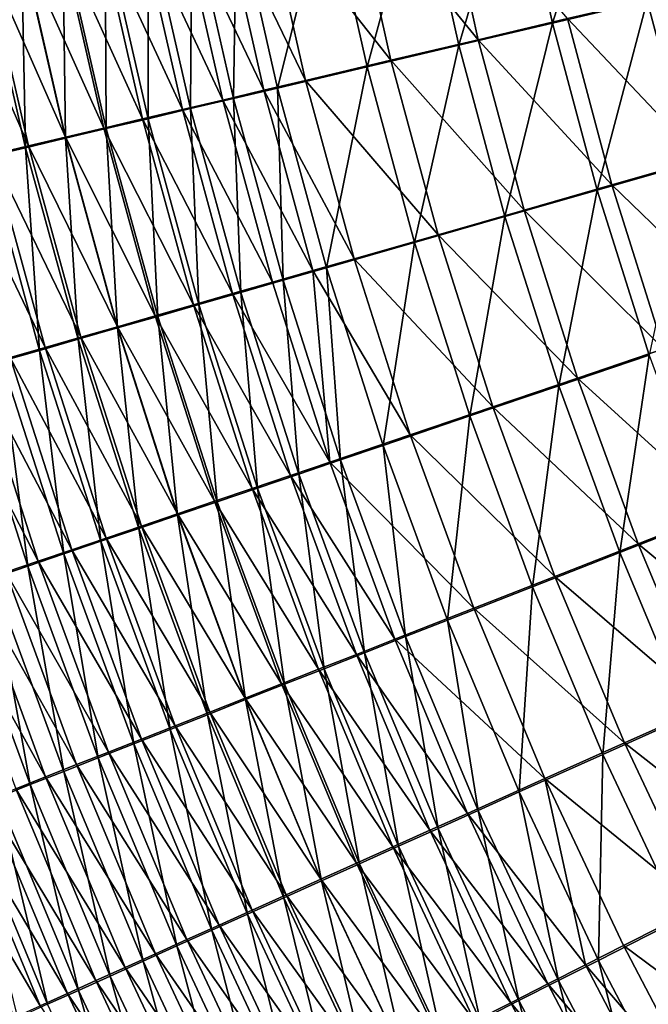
# Model space of a CAD drawing. Header units: metres. Extents: x -900 to 900, y -400 to 400.
# Tile 40 of 249: x -592 to -566, y -164 to -124. Entities that reach past the tile are written whole.
import ezdxf

# ---------------------------------------------------------------- set-up
doc = ezdxf.new("R2010")
doc.units = ezdxf.units.M

msp = doc.modelspace()

# ---------------------------------------------------------------- linework, layer by layer
at = {"layer": 'top'}
for points in [[(-570.316833, -123.697121, -491.510376), (-571.852844, -116.727226, -491.492432), (-567.88031, -115.984955, -492.247467)], [(-570.316833, -123.697121, -491.510376), (-567.88031, -115.984955, -492.247467), (-566.400696, -122.771767, -492.259033)], [(-574.17749, -124.609695, -490.500916), (-575.768616, -117.459023, -490.474335), (-571.852844, -116.727226, -491.492432)], [(-574.17749, -124.609695, -490.500916), (-571.852844, -116.727226, -491.492432), (-570.316833, -123.697121, -491.510376)], [(-577.963623, -125.505028, -489.234131), (-579.608154, -118.176758, -489.196686), (-575.768616, -117.459023, -490.474335)], [(-574.950684, -117.274353, -487.593719), (-578.606689, -117.957001, -486.377167), (-573.373901, -124.381401, -487.619293)], [(-577.963623, -125.505028, -489.234131), (-575.768616, -117.459023, -490.474335), (-574.17749, -124.609695, -490.500916)], [(-574.950684, -117.274353, -487.593719), (-573.373901, -124.381401, -487.619293), (-569.697693, -123.513443, -488.580475)], [(-581.659546, -126.37944, -487.716431), (-583.355469, -118.877457, -487.666016), (-579.608154, -118.176758, -489.196686)], [(-578.606689, -117.957001, -486.377167), (-582.174866, -118.623451, -484.919708), (-576.979126, -125.232964, -486.413086)], [(-581.659546, -126.37944, -487.716431), (-579.608154, -118.176758, -489.196686), (-577.963623, -125.505028, -489.234131)], [(-578.606689, -117.957001, -486.377167), (-576.979126, -125.232964, -486.413086), (-573.373901, -124.381401, -487.619293)], [(-582.174866, -118.623451, -484.919708), (-583.921448, -118.949768, -484.102783), (-580.498474, -126.064629, -484.967926)], [(-582.174866, -118.623451, -484.919708), (-580.498474, -126.064629, -484.967926), (-576.979126, -125.232964, -486.413086)], [(-583.921448, -118.949768, -484.102783), (-585.640686, -119.271034, -483.228271), (-582.221497, -126.471954, -484.157928)], [(-583.469055, -126.807709, -486.865723), (-585.189697, -119.220543, -486.808105), (-583.355469, -118.877457, -487.666016)], [(-583.921448, -118.949768, -484.102783), (-582.221497, -126.471954, -484.157928), (-580.498474, -126.064629, -484.967926)], [(-583.469055, -126.807709, -486.865723), (-583.355469, -118.877457, -487.666016), (-581.659546, -126.37944, -487.716431)], [(-585.640686, -119.271034, -483.228271), (-587.330627, -119.586914, -482.297028), (-583.917725, -126.873062, -483.290741)], [(-585.250366, -127.229431, -485.954987), (-586.995239, -119.558319, -485.889679), (-585.189697, -119.220543, -486.808105)], [(-585.640686, -119.271034, -483.228271), (-583.917725, -126.873062, -483.290741), (-582.221497, -126.471954, -484.157928)], [(-585.250366, -127.229431, -485.954987), (-585.189697, -119.220543, -486.808105), (-583.469055, -126.807709, -486.865723)], [(-588.989624, -119.897064, -481.309906), (-590.615784, -120.201172, -480.267853), (-587.222717, -127.654953, -481.388306)], [(-588.721252, -128.051498, -483.957062), (-590.512329, -120.216515, -483.874969), (-588.770081, -119.890427, -484.911652)], [(-587.330627, -119.586914, -482.297028), (-588.989624, -119.897064, -481.309906), (-585.585388, -127.267532, -482.367249)], [(-588.989624, -119.897064, -481.309906), (-587.222717, -127.654953, -481.388306), (-585.585388, -127.267532, -482.367249)], [(-587.001709, -127.644173, -484.985138), (-588.770081, -119.890427, -484.911652), (-586.995239, -119.558319, -485.889679)], [(-588.721252, -128.051498, -483.957062), (-588.770081, -119.890427, -484.911652), (-587.001709, -127.644173, -484.985138)], [(-587.330627, -119.586914, -482.297028), (-585.585388, -127.267532, -482.367249), (-583.917725, -126.873062, -483.290741)], [(-587.001709, -127.644173, -484.985138), (-586.995239, -119.558319, -485.889679), (-585.250366, -127.229431, -485.954987)], [(-590.407043, -128.450989, -482.871704), (-592.220154, -120.53624, -482.780579), (-590.512329, -120.216515, -483.874969)], [(-590.615784, -120.201172, -480.267853), (-592.20752, -120.498924, -479.172028), (-588.827942, -128.034912, -480.354858)], [(-590.615784, -120.201172, -480.267853), (-588.827942, -128.034912, -480.354858), (-587.222717, -127.654953, -481.388306)], [(-590.407043, -128.450989, -482.871704), (-590.512329, -120.216515, -483.874969), (-588.721252, -128.051498, -483.957062)], [(-592.057495, -128.842239, -481.730286), (-593.891785, -120.849297, -481.629761), (-592.220154, -120.53624, -482.780579)], [(-592.20752, -120.498924, -479.172028), (-593.763245, -120.790031, -478.023712), (-590.399597, -128.407028, -479.268036)], [(-592.057495, -128.842239, -481.730286), (-592.220154, -120.53624, -482.780579), (-590.407043, -128.450989, -482.871704)], [(-592.20752, -120.498924, -479.172028), (-590.399597, -128.407028, -479.268036), (-588.827942, -128.034912, -480.354858)], [(-593.763245, -120.790031, -478.023712), (-595.281311, -121.074203, -476.824066), (-591.935974, -128.77095, -478.129028)], [(-595.281311, -121.074203, -476.824066), (-593.435547, -129.126297, -476.939087), (-591.935974, -128.77095, -478.129028)], [(-593.671021, -129.224854, -480.534088), (-593.891785, -120.849297, -481.629761), (-592.057495, -128.842239, -481.730286)], [(-593.763245, -120.790031, -478.023712), (-591.935974, -128.77095, -478.129028), (-590.399597, -128.407028, -479.268036)], [(-564.615967, -129.488907, -492.274109), (-566.400696, -122.771767, -492.259033), (-562.448914, -121.838264, -492.744293)], [(-568.471619, -130.595322, -491.530334), (-570.316833, -123.697121, -491.510376), (-566.400696, -122.771767, -492.259033)], [(-565.968628, -122.633331, -489.293335), (-569.697693, -123.513443, -488.580475), (-564.193909, -129.325012, -489.308136)], [(-568.471619, -130.595322, -491.530334), (-566.400696, -122.771767, -492.259033), (-564.615967, -129.488907, -492.274109)], [(-569.697693, -123.513443, -488.580475), (-573.373901, -124.381401, -487.619293), (-567.865417, -130.377335, -488.599976)], [(-569.697693, -123.513443, -488.580475), (-567.865417, -130.377335, -488.599976), (-564.193909, -129.325012, -489.308136)], [(-572.272949, -131.686691, -490.527527), (-574.17749, -124.609695, -490.500916), (-570.316833, -123.697121, -491.510376)], [(-572.272949, -131.686691, -490.527527), (-570.316833, -123.697121, -491.510376), (-568.471619, -130.595322, -491.530334)], [(-573.373901, -124.381401, -487.619293), (-576.979126, -125.232964, -486.413086), (-571.485229, -131.415329, -487.645111)], [(-573.373901, -124.381401, -487.619293), (-571.485229, -131.415329, -487.645111), (-567.865417, -130.377335, -488.599976)], [(-576.001343, -132.75769, -489.269043), (-577.963623, -125.505028, -489.234131), (-574.17749, -124.609695, -490.500916)], [(-576.001343, -132.75769, -489.269043), (-574.17749, -124.609695, -490.500916), (-572.272949, -131.686691, -490.527527)], [(-579.641418, -133.80394, -487.761169), (-581.659546, -126.37944, -487.716431), (-577.963623, -125.505028, -489.234131)], [(-576.979126, -125.232964, -486.413086), (-580.498474, -126.064629, -484.967926), (-575.035583, -132.43396, -486.446777)], [(-579.641418, -133.80394, -487.761169), (-577.963623, -125.505028, -489.234131), (-576.001343, -132.75769, -489.269043)], [(-576.979126, -125.232964, -486.413086), (-575.035583, -132.43396, -486.446777), (-571.485229, -131.415329, -487.645111)], [(-581.423828, -134.316467, -486.915955), (-583.469055, -126.807709, -486.865723), (-581.659546, -126.37944, -487.716431)], [(-580.498474, -126.064629, -484.967926), (-582.221497, -126.471954, -484.157928), (-578.501831, -133.429047, -485.011047)], [(-581.423828, -134.316467, -486.915955), (-581.659546, -126.37944, -487.716431), (-579.641418, -133.80394, -487.761169)], [(-580.498474, -126.064629, -484.967926), (-578.501831, -133.429047, -485.011047), (-575.035583, -132.43396, -486.446777)], [(-583.17865, -134.821243, -486.011078), (-585.250366, -127.229431, -485.954987), (-583.469055, -126.807709, -486.865723)], [(-582.221497, -126.471954, -484.157928), (-583.917725, -126.873062, -483.290741), (-580.199097, -133.916519, -484.206238)], [(-583.17865, -134.821243, -486.011078), (-583.469055, -126.807709, -486.865723), (-581.423828, -134.316467, -486.915955)], [(-582.221497, -126.471954, -484.157928), (-580.199097, -133.916519, -484.206238), (-578.501831, -133.429047, -485.011047)], [(-584.904175, -135.317749, -485.047394), (-587.001709, -127.644173, -484.985138), (-585.250366, -127.229431, -485.954987)], [(-583.917725, -126.873062, -483.290741), (-585.585388, -127.267532, -482.367249), (-581.870178, -134.396622, -483.344635)], [(-584.904175, -135.317749, -485.047394), (-585.250366, -127.229431, -485.954987), (-583.17865, -134.821243, -486.011078)], [(-583.917725, -126.873062, -483.290741), (-581.870178, -134.396622, -483.344635), (-580.199097, -133.916519, -484.206238)], [(-587.222717, -127.654953, -481.388306), (-588.827942, -128.034912, -480.354858), (-585.126709, -135.332703, -481.454315)], [(-586.598572, -135.80545, -484.025848), (-588.721252, -128.051498, -483.957062), (-587.001709, -127.644173, -484.985138)], [(-585.585388, -127.267532, -482.367249), (-587.222717, -127.654953, -481.388306), (-583.513245, -134.868851, -482.427032)], [(-587.222717, -127.654953, -481.388306), (-585.126709, -135.332703, -481.454315), (-583.513245, -134.868851, -482.427032)], [(-586.598572, -135.80545, -484.025848), (-587.001709, -127.644173, -484.985138), (-584.904175, -135.317749, -485.047394)], [(-585.585388, -127.267532, -482.367249), (-583.513245, -134.868851, -482.427032), (-581.870178, -134.396622, -483.344635)], [(-588.259949, -136.283859, -482.947327), (-590.407043, -128.450989, -482.871704), (-588.721252, -128.051498, -483.957062)], [(-588.827942, -128.034912, -480.354858), (-590.399597, -128.407028, -479.268036), (-586.70874, -135.78772, -480.427399)], [(-588.827942, -128.034912, -480.354858), (-586.70874, -135.78772, -480.427399), (-585.126709, -135.332703, -481.454315)], [(-588.259949, -136.283859, -482.947327), (-588.721252, -128.051498, -483.957062), (-586.598572, -135.80545, -484.025848)], [(-589.88678, -136.752487, -481.813049), (-592.057495, -128.842239, -481.730286), (-590.407043, -128.450989, -482.871704)], [(-590.399597, -128.407028, -479.268036), (-591.935974, -128.77095, -478.129028), (-588.257874, -136.233429, -479.347351)], [(-589.88678, -136.752487, -481.813049), (-590.407043, -128.450989, -482.871704), (-588.259949, -136.283859, -482.947327)], [(-590.399597, -128.407028, -479.268036), (-588.257874, -136.233429, -479.347351), (-586.70874, -135.78772, -480.427399)], [(-591.477356, -137.210861, -480.624298), (-593.671021, -129.224854, -480.534088), (-592.057495, -128.842239, -481.730286)], [(-591.935974, -128.77095, -478.129028), (-593.435547, -129.126297, -476.939087), (-589.772522, -136.669403, -478.215454)], [(-591.477356, -137.210861, -480.624298), (-592.057495, -128.842239, -481.730286), (-589.88678, -136.752487, -481.813049)], [(-591.935974, -128.77095, -478.129028), (-589.772522, -136.669403, -478.215454), (-588.257874, -136.233429, -479.347351)], [(-593.435547, -129.126297, -476.939087), (-594.89679, -129.472717, -475.699402), (-591.25116, -137.0952, -477.032837)], [(-593.030212, -137.658554, -479.382263), (-593.671021, -129.224854, -480.534088), (-591.477356, -137.210861, -480.624298)], [(-593.435547, -129.126297, -476.939087), (-591.25116, -137.0952, -477.032837), (-589.772522, -136.669403, -478.215454)], [(-591.25116, -137.0952, -477.032837), (-594.89679, -129.472717, -475.699402), (-592.692322, -137.510391, -475.80072)], [(-566.319885, -137.405563, -491.552338), (-568.471619, -130.595322, -491.530334), (-564.615967, -129.488907, -492.274109)], [(-564.193909, -129.325012, -489.308136), (-567.865417, -130.377335, -488.599976), (-562.117859, -135.931305, -489.326477)], [(-567.865417, -130.377335, -488.599976), (-571.485229, -131.415329, -487.645111), (-565.728027, -137.153748, -488.621613)], [(-567.865417, -130.377335, -488.599976), (-565.728027, -137.153748, -488.621613), (-562.117859, -135.931305, -489.326477)], [(-570.057739, -138.673553, -490.554138), (-572.272949, -131.686691, -490.527527), (-568.471619, -130.595322, -491.530334)], [(-570.057739, -138.673553, -490.554138), (-568.471619, -130.595322, -491.530334), (-566.319885, -137.405563, -491.552338)], [(-573.724243, -139.918091, -489.301361), (-576.001343, -132.75769, -489.269043), (-572.272949, -131.686691, -490.527527)], [(-571.485229, -131.415329, -487.645111), (-575.035583, -132.43396, -486.446777), (-569.287537, -138.359741, -487.671143)], [(-573.724243, -139.918091, -489.301361), (-572.272949, -131.686691, -490.527527), (-570.057739, -138.673553, -490.554138)], [(-571.485229, -131.415329, -487.645111), (-569.287537, -138.359741, -487.671143), (-565.728027, -137.153748, -488.621613)], [(-575.035583, -132.43396, -486.446777), (-578.501831, -133.429047, -485.011047), (-572.778992, -139.543411, -486.478271)], [(-575.035583, -132.43396, -486.446777), (-572.778992, -139.543411, -486.478271), (-569.287537, -138.359741, -487.671143)], [(-577.304199, -141.134048, -487.800262), (-579.641418, -133.80394, -487.761169), (-576.001343, -132.75769, -489.269043)], [(-577.304199, -141.134048, -487.800262), (-576.001343, -132.75769, -489.269043), (-573.724243, -139.918091, -489.301361)], [(-578.501831, -133.429047, -485.011047), (-580.199097, -133.916519, -484.206238), (-576.18811, -140.699921, -485.048981)], [(-578.501831, -133.429047, -485.011047), (-576.18811, -140.699921, -485.048981), (-572.778992, -139.543411, -486.478271)], [(-580.199097, -133.916519, -484.206238), (-581.870178, -134.396622, -483.344635), (-579.501282, -141.824661, -483.389954)], [(-579.057251, -141.729813, -486.958801), (-581.423828, -134.316467, -486.915955), (-579.641418, -133.80394, -487.761169)], [(-580.199097, -133.916519, -484.206238), (-579.501282, -141.824661, -483.389954), (-576.18811, -140.699921, -485.048981)], [(-579.057251, -141.729813, -486.958801), (-579.641418, -133.80394, -487.761169), (-577.304199, -141.134048, -487.800262)], [(-581.870178, -134.396622, -483.344635), (-583.513245, -134.868851, -482.427032), (-579.501282, -141.824661, -483.389954)], [(-580.783447, -142.31662, -486.057892), (-583.17865, -134.821243, -486.011078), (-581.423828, -134.316467, -486.915955)], [(-580.783447, -142.31662, -486.057892), (-581.423828, -134.316467, -486.915955), (-579.057251, -141.729813, -486.958801)], [(-583.513245, -134.868851, -482.427032), (-585.126709, -135.332703, -481.454315), (-581.117676, -142.373672, -482.47641)], [(-582.480835, -142.893875, -485.09845), (-584.904175, -135.317749, -485.047394), (-583.17865, -134.821243, -486.011078)], [(-579.501282, -141.824661, -483.389954), (-583.513245, -134.868851, -482.427032), (-581.117676, -142.373672, -482.47641)], [(-582.480835, -142.893875, -485.09845), (-583.17865, -134.821243, -486.011078), (-580.783447, -142.31662, -486.057892)], [(-585.126709, -135.332703, -481.454315), (-586.70874, -135.78772, -480.427399), (-582.705017, -142.91304, -481.507935)], [(-584.147705, -143.460968, -484.081329), (-586.598572, -135.80545, -484.025848), (-584.904175, -135.317749, -485.047394)], [(-581.117676, -142.373672, -482.47641), (-585.126709, -135.332703, -481.454315), (-582.705017, -142.91304, -481.507935)], [(-584.147705, -143.460968, -484.081329), (-584.904175, -135.317749, -485.047394), (-582.480835, -142.893875, -485.09845)], [(-586.70874, -135.78772, -480.427399), (-588.257874, -136.233429, -479.347351), (-584.261597, -143.442169, -480.485413)], [(-582.705017, -142.91304, -481.507935), (-586.70874, -135.78772, -480.427399), (-584.261597, -143.442169, -480.485413)], [(-585.782288, -144.017288, -483.007446), (-588.259949, -136.283859, -482.947327), (-586.598572, -135.80545, -484.025848)], [(-585.782288, -144.017288, -483.007446), (-586.598572, -135.80545, -484.025848), (-584.147705, -143.460968, -484.081329)], [(-587.383057, -144.562332, -481.878052), (-589.88678, -136.752487, -481.813049), (-588.259949, -136.283859, -482.947327)], [(-588.257874, -136.233429, -479.347351), (-589.772522, -136.669403, -478.215454), (-585.78595, -143.960541, -479.410034)], [(-587.383057, -144.562332, -481.878052), (-588.259949, -136.283859, -482.947327), (-585.782288, -144.017288, -483.007446)], [(-584.261597, -143.442169, -480.485413), (-588.257874, -136.233429, -479.347351), (-585.78595, -143.960541, -479.410034)], [(-588.948364, -145.09552, -480.694305), (-591.477356, -137.210861, -480.624298), (-589.88678, -136.752487, -481.813049)], [(-589.772522, -136.669403, -478.215454), (-591.25116, -137.0952, -477.032837), (-587.27655, -144.467667, -478.282928)], [(-588.948364, -145.09552, -480.694305), (-589.88678, -136.752487, -481.813049), (-587.383057, -144.562332, -481.878052)], [(-585.78595, -143.960541, -479.410034), (-589.772522, -136.669403, -478.215454), (-587.27655, -144.467667, -478.282928)], [(-590.476624, -145.616348, -479.45752), (-593.030212, -137.658554, -479.382263), (-591.477356, -137.210861, -480.624298)], [(-588.731873, -144.963013, -477.105286), (-591.25116, -137.0952, -477.032837), (-592.692322, -137.510391, -475.80072)], [(-590.476624, -145.616348, -479.45752), (-591.477356, -137.210861, -480.624298), (-588.948364, -145.09552, -480.694305)], [(-587.27655, -144.467667, -478.282928), (-591.25116, -137.0952, -477.032837), (-588.731873, -144.963013, -477.105286)], [(-567.534973, -145.553833, -490.58075), (-570.057739, -138.673553, -490.554138), (-566.319885, -137.405563, -491.552338)], [(-565.728027, -137.153748, -488.621613), (-569.287537, -138.359741, -487.671143), (-563.288391, -143.826477, -488.645355)], [(-567.534973, -145.553833, -490.58075), (-566.319885, -137.405563, -491.552338), (-563.864502, -144.111572, -491.576355)], [(-591.966309, -146.124268, -478.168915), (-594.543579, -138.095078, -478.088287), (-593.030212, -137.658554, -479.382263)], [(-590.150452, -145.446091, -475.878326), (-592.692322, -137.510391, -475.80072), (-594.09436, -137.91452, -474.520294)], [(-591.966309, -146.124268, -478.168915), (-593.030212, -137.658554, -479.382263), (-590.476624, -145.616348, -479.45752)], [(-588.731873, -144.963013, -477.105286), (-592.692322, -137.510391, -475.80072), (-590.150452, -145.446091, -475.878326)], [(-591.530762, -145.916397, -474.60318), (-594.09436, -137.91452, -474.520294), (-595.455811, -138.307159, -473.192749)], [(-593.415771, -146.618744, -476.829742), (-594.543579, -138.095078, -478.088287), (-591.966309, -146.124268, -478.168915)], [(-590.150452, -145.446091, -475.878326), (-594.09436, -137.91452, -474.520294), (-591.530762, -145.916397, -474.60318)], [(-591.530762, -145.916397, -474.60318), (-595.455811, -138.307159, -473.192749), (-592.871338, -146.373398, -473.281097)], [(-569.287537, -138.359741, -487.671143), (-572.778992, -139.543411, -486.478271), (-566.783813, -145.198212, -487.697388)], [(-569.287537, -138.359741, -487.671143), (-566.783813, -145.198212, -487.697388), (-563.288391, -143.826477, -488.645355)], [(-571.135376, -146.969543, -489.331085), (-573.724243, -139.918091, -489.301361), (-570.057739, -138.673553, -490.554138)], [(-571.135376, -146.969543, -489.331085), (-570.057739, -138.673553, -490.554138), (-567.534973, -145.553833, -490.58075)], [(-572.778992, -139.543411, -486.478271), (-576.18811, -140.699921, -485.048981), (-570.212463, -146.544693, -486.507507)], [(-572.778992, -139.543411, -486.478271), (-570.212463, -146.544693, -486.507507), (-566.783813, -145.198212, -487.697388)], [(-574.651001, -148.352905, -487.833679), (-577.304199, -141.134048, -487.800262), (-573.724243, -139.918091, -489.301361)], [(-574.651001, -148.352905, -487.833679), (-573.724243, -139.918091, -489.301361), (-571.135376, -146.969543, -489.331085)], [(-576.18811, -140.699921, -485.048981), (-579.501282, -141.824661, -483.389954), (-573.560425, -147.860397, -485.081726)], [(-576.18811, -140.699921, -485.048981), (-573.560425, -147.860397, -485.081726), (-570.212463, -146.544693, -486.507507)], [(-576.372681, -149.030746, -486.994232), (-579.057251, -141.729813, -486.958801), (-577.304199, -141.134048, -487.800262)], [(-576.372681, -149.030746, -486.994232), (-577.304199, -141.134048, -487.800262), (-574.651001, -148.352905, -487.833679)], [(-576.814392, -149.140121, -483.426697), (-579.501282, -141.824661, -483.389954), (-581.117676, -142.373672, -482.47641)], [(-578.067871, -149.698425, -486.095459), (-580.783447, -142.31662, -486.057892), (-579.057251, -141.729813, -486.958801)], [(-579.501282, -141.824661, -483.389954), (-576.814392, -149.140121, -483.426697), (-573.560425, -147.860397, -485.081726)], [(-578.067871, -149.698425, -486.095459), (-579.057251, -141.729813, -486.958801), (-576.372681, -149.030746, -486.994232)], [(-578.401917, -149.764862, -482.515289), (-581.117676, -142.373672, -482.47641), (-582.705017, -142.91304, -481.507935)], [(-579.734924, -150.355286, -485.138275), (-582.480835, -142.893875, -485.09845), (-580.783447, -142.31662, -486.057892)], [(-576.814392, -149.140121, -483.426697), (-581.117676, -142.373672, -482.47641), (-578.401917, -149.764862, -482.515289)], [(-579.734924, -150.355286, -485.138275), (-580.783447, -142.31662, -486.057892), (-578.067871, -149.698425, -486.095459)], [(-582.705017, -142.91304, -481.507935), (-584.261597, -143.442169, -480.485413), (-579.960999, -150.378632, -481.549103)], [(-581.37207, -151.000626, -484.123505), (-584.147705, -143.460968, -484.081329), (-582.480835, -142.893875, -485.09845)], [(-582.705017, -142.91304, -481.507935), (-579.960999, -150.378632, -481.549103), (-578.401917, -149.764862, -482.515289)], [(-581.37207, -151.000626, -484.123505), (-582.480835, -142.893875, -485.09845), (-579.734924, -150.355286, -485.138275)], [(-584.261597, -143.442169, -480.485413), (-585.78595, -143.960541, -479.410034), (-581.489929, -150.980804, -480.528961)], [(-582.9776, -151.633759, -483.052094), (-585.782288, -144.017288, -483.007446), (-584.147705, -143.460968, -484.081329)], [(-584.261597, -143.442169, -480.485413), (-581.489929, -150.980804, -480.528961), (-579.960999, -150.378632, -481.549103)], [(-582.9776, -151.633759, -483.052094), (-584.147705, -143.460968, -484.081329), (-581.37207, -151.000626, -484.123505)], [(-563.288391, -143.826477, -488.645355), (-566.783813, -145.198212, -487.697388), (-560.550476, -150.380188, -488.671173)], [(-584.549927, -152.254074, -481.925262), (-587.383057, -144.562332, -481.878052), (-585.782288, -144.017288, -483.007446)], [(-582.987244, -151.570801, -479.456024), (-585.78595, -143.960541, -479.410034), (-587.27655, -144.467667, -478.282928)], [(-585.78595, -143.960541, -479.410034), (-582.987244, -151.570801, -479.456024), (-581.489929, -150.980804, -480.528961)], [(-584.549927, -152.254074, -481.925262), (-585.782288, -144.017288, -483.007446), (-582.9776, -151.633759, -483.052094)], [(-564.708679, -152.312119, -490.607239), (-567.534973, -145.553833, -490.58075), (-563.864502, -144.111572, -491.576355)], [(-586.087463, -152.860977, -480.744171), (-588.948364, -145.09552, -480.694305), (-587.383057, -144.562332, -481.878052)], [(-584.451538, -152.14801, -478.331451), (-587.27655, -144.467667, -478.282928), (-588.731873, -144.963013, -477.105286)], [(-586.087463, -152.860977, -480.744171), (-587.383057, -144.562332, -481.878052), (-584.549927, -152.254074, -481.925262)], [(-582.987244, -151.570801, -479.456024), (-587.27655, -144.467667, -478.282928), (-584.451538, -152.14801, -478.331451)], [(-587.588806, -153.453842, -479.510132), (-590.476624, -145.616348, -479.45752), (-588.948364, -145.09552, -480.694305)], [(-585.881226, -152.711884, -477.156464), (-588.731873, -144.963013, -477.105286), (-590.150452, -145.446091, -475.878326)], [(-587.588806, -153.453842, -479.510132), (-588.948364, -145.09552, -480.694305), (-586.087463, -152.860977, -480.744171)], [(-584.451538, -152.14801, -478.331451), (-588.731873, -144.963013, -477.105286), (-585.881226, -152.711884, -477.156464)], [(-587.274841, -153.261826, -475.93219), (-590.150452, -145.446091, -475.878326), (-591.530762, -145.916397, -474.60318)], [(-585.881226, -152.711884, -477.156464), (-590.150452, -145.446091, -475.878326), (-587.274841, -153.261826, -475.93219)], [(-566.783813, -145.198212, -487.697388), (-570.212463, -146.544693, -486.507507), (-563.978088, -151.915405, -487.723755)], [(-566.783813, -145.198212, -487.697388), (-563.978088, -151.915405, -487.723755), (-560.550476, -150.380188, -488.671173)], [(-588.631042, -153.797256, -474.659851), (-591.530762, -145.916397, -474.60318), (-592.871338, -146.373398, -473.281097)], [(-589.052246, -154.032059, -478.224365), (-591.966309, -146.124268, -478.168915), (-590.476624, -145.616348, -479.45752)], [(-587.274841, -153.261826, -475.93219), (-591.530762, -145.916397, -474.60318), (-588.631042, -153.797256, -474.659851)], [(-589.052246, -154.032059, -478.224365), (-590.476624, -145.616348, -479.45752), (-587.588806, -153.453842, -479.510132)], [(-568.238953, -153.896637, -489.358154), (-571.135376, -146.969543, -489.331085), (-567.534973, -145.553833, -490.58075)], [(-568.238953, -153.896637, -489.358154), (-567.534973, -145.553833, -490.58075), (-564.708679, -152.312119, -490.607239)], [(-590.476318, -154.595032, -476.888062), (-593.415771, -146.618744, -476.829742), (-591.966309, -146.124268, -478.168915)], [(-590.476318, -154.595032, -476.888062), (-591.966309, -146.124268, -478.168915), (-589.052246, -154.032059, -478.224365)], [(-591.859497, -155.142136, -475.502533), (-594.823547, -147.099243, -475.441223), (-593.415771, -146.618744, -476.829742)], [(-589.948242, -154.317596, -473.340607), (-592.871338, -146.373398, -473.281097), (-594.170654, -146.816589, -471.913208)], [(-591.859497, -155.142136, -475.502533), (-593.415771, -146.618744, -476.829742), (-590.476318, -154.595032, -476.888062)], [(-588.631042, -153.797256, -474.659851), (-592.871338, -146.373398, -473.281097), (-589.948242, -154.317596, -473.340607)], [(-570.212463, -146.544693, -486.507507), (-573.560425, -147.860397, -485.081726), (-567.340149, -153.422424, -486.534424)], [(-570.212463, -146.544693, -486.507507), (-567.340149, -153.422424, -486.534424), (-563.978088, -151.915405, -487.723755)], [(-591.225037, -154.822296, -471.975616), (-594.170654, -146.816589, -471.913208), (-595.427246, -147.245483, -470.500824)], [(-593.200256, -155.672775, -474.068939), (-594.823547, -147.099243, -475.441223), (-591.859497, -155.142136, -475.502533)], [(-591.225037, -154.822296, -471.975616), (-589.948242, -154.317596, -473.340607), (-594.170654, -146.816589, -471.913208)], [(-571.686096, -155.445023, -487.861267), (-574.651001, -148.352905, -487.833679), (-571.135376, -146.969543, -489.331085)], [(-571.686096, -155.445023, -487.861267), (-571.135376, -146.969543, -489.331085), (-568.238953, -153.896637, -489.358154)], [(-592.459961, -155.310745, -470.566223), (-591.225037, -154.822296, -471.975616), (-595.427246, -147.245483, -470.500824)], [(-573.560425, -147.860397, -485.081726), (-576.814392, -149.140121, -483.426697), (-570.623047, -154.895096, -485.109222)], [(-573.560425, -147.860397, -485.081726), (-570.623047, -154.895096, -485.109222), (-567.340149, -153.422424, -486.534424)], [(-573.374207, -156.203735, -487.022125), (-576.372681, -149.030746, -486.994232), (-574.651001, -148.352905, -487.833679)], [(-573.374207, -156.203735, -487.022125), (-574.651001, -148.352905, -487.833679), (-571.686096, -155.445023, -487.861267)], [(-573.813599, -156.32753, -483.454742), (-576.814392, -149.140121, -483.426697), (-578.401917, -149.764862, -482.515289)], [(-575.036316, -156.951111, -486.123627), (-578.067871, -149.698425, -486.095459), (-576.372681, -149.030746, -486.994232)], [(-576.814392, -149.140121, -483.426697), (-573.813599, -156.32753, -483.454742), (-570.623047, -154.895096, -485.109222)], [(-575.036316, -156.951111, -486.123627), (-576.372681, -149.030746, -486.994232), (-573.374207, -156.203735, -487.022125)], [(-579.960999, -150.378632, -481.549103), (-575.370239, -157.026825, -482.54361), (-578.401917, -149.764862, -482.515289)], [(-576.670837, -157.686371, -485.166687), (-579.734924, -150.355286, -485.138275), (-578.067871, -149.698425, -486.095459)], [(-578.401917, -149.764862, -482.515289), (-575.370239, -157.026825, -482.54361), (-573.813599, -156.32753, -483.454742)], [(-576.670837, -157.686371, -485.166687), (-578.067871, -149.698425, -486.095459), (-575.036316, -156.951111, -486.123627)], [(-579.960999, -150.378632, -481.549103), (-581.489929, -150.980804, -480.528961), (-576.898926, -157.713882, -481.577667)], [(-578.276001, -158.408752, -484.152191), (-581.37207, -151.000626, -484.123505), (-579.734924, -150.355286, -485.138275)], [(-579.960999, -150.378632, -481.549103), (-576.898926, -157.713882, -481.577667), (-575.370239, -157.026825, -482.54361)], [(-578.276001, -158.408752, -484.152191), (-579.734924, -150.355286, -485.138275), (-576.670837, -157.686371, -485.166687)], [(-581.489929, -150.980804, -480.528961), (-582.987244, -151.570801, -479.456024), (-578.39801, -158.38797, -480.5578)], [(-579.850159, -159.117508, -483.081055), (-582.9776, -151.633759, -483.052094), (-581.37207, -151.000626, -484.123505)], [(-581.489929, -150.980804, -480.528961), (-578.39801, -158.38797, -480.5578), (-576.898926, -157.713882, -481.577667)], [(-579.850159, -159.117508, -483.081055), (-581.37207, -151.000626, -484.123505), (-578.276001, -158.408752, -484.152191)], [(-581.391724, -159.81192, -481.954468), (-584.549927, -152.254074, -481.925262), (-582.9776, -151.633759, -483.052094)], [(-579.86615, -159.048416, -479.485138), (-582.987244, -151.570801, -479.456024), (-584.451538, -152.14801, -478.331451)], [(-578.39801, -158.38797, -480.5578), (-582.987244, -151.570801, -479.456024), (-579.86615, -159.048416, -479.485138)], [(-581.391724, -159.81192, -481.954468), (-582.9776, -151.633759, -483.052094), (-579.850159, -159.117508, -483.081055)], [(-563.978088, -151.915405, -487.723755), (-567.340149, -153.422424, -486.534424), (-560.877258, -158.498322, -487.750092)], [(-582.89917, -160.491318, -480.773651), (-586.087463, -152.860977, -480.744171), (-584.549927, -152.254074, -481.925262)], [(-581.301758, -159.69458, -478.36084), (-584.451538, -152.14801, -478.331451), (-585.881226, -152.711884, -477.156464)], [(-582.89917, -160.491318, -480.773651), (-584.549927, -152.254074, -481.925262), (-581.391724, -159.81192, -481.954468)], [(-579.86615, -159.048416, -479.485138), (-584.451538, -152.14801, -478.331451), (-581.301758, -159.69458, -478.36084)], [(-565.041748, -160.686646, -489.382324), (-568.238953, -153.896637, -489.358154), (-564.708679, -152.312119, -490.607239)], [(-584.371033, -161.155014, -479.539856), (-587.588806, -153.453842, -479.510132), (-586.087463, -152.860977, -480.744171)], [(-582.703552, -160.325836, -477.186096), (-585.881226, -152.711884, -477.156464), (-587.274841, -153.261826, -475.93219)], [(-584.371033, -161.155014, -479.539856), (-586.087463, -152.860977, -480.744171), (-582.89917, -160.491318, -480.773651)], [(-581.301758, -159.69458, -478.36084), (-585.881226, -152.711884, -477.156464), (-582.703552, -160.325836, -477.186096)], [(-584.069946, -160.941498, -475.962097), (-587.274841, -153.261826, -475.93219), (-588.631042, -153.797256, -474.659851)], [(-582.703552, -160.325836, -477.186096), (-587.274841, -153.261826, -475.93219), (-584.069946, -160.941498, -475.962097)], [(-585.805847, -161.802338, -478.254303), (-589.052246, -154.032059, -478.224365), (-587.588806, -153.453842, -479.510132)], [(-585.805847, -161.802338, -478.254303), (-587.588806, -153.453842, -479.510132), (-584.371033, -161.155014, -479.539856)], [(-567.340149, -153.422424, -486.534424), (-570.623047, -154.895096, -485.109222), (-564.168701, -160.163956, -486.558838)], [(-567.340149, -153.422424, -486.534424), (-564.168701, -160.163956, -486.558838), (-560.877258, -158.498322, -487.750092)], [(-587.201965, -162.432602, -476.918274), (-590.476318, -154.595032, -476.888062), (-589.052246, -154.032059, -478.224365)], [(-585.399597, -161.540939, -474.690002), (-588.631042, -153.797256, -474.659851), (-589.948242, -154.317596, -473.340607)], [(-587.201965, -162.432602, -476.918274), (-589.052246, -154.032059, -478.224365), (-585.805847, -161.802338, -478.254303)], [(-584.069946, -160.941498, -475.962097), (-588.631042, -153.797256, -474.659851), (-585.399597, -161.540939, -474.690002)], [(-568.416016, -162.397949, -487.882782), (-571.686096, -155.445023, -487.861267), (-568.238953, -153.896637, -489.358154)], [(-568.416016, -162.397949, -487.882782), (-568.238953, -153.896637, -489.358154), (-565.041748, -160.686646, -489.382324)], [(-586.690979, -162.123489, -473.371002), (-589.948242, -154.317596, -473.340607), (-591.225037, -154.822296, -471.975616)], [(-589.948242, -154.317596, -473.340607), (-586.690979, -162.123489, -473.371002), (-585.399597, -161.540939, -474.690002)], [(-587.942749, -162.688538, -472.006256), (-591.225037, -154.822296, -471.975616), (-592.459961, -155.310745, -470.566223)], [(-588.558044, -163.045135, -475.532959), (-591.859497, -155.142136, -475.502533), (-590.476318, -154.595032, -476.888062)], [(-587.942749, -162.688538, -472.006256), (-586.690979, -162.123489, -473.371002), (-591.225037, -154.822296, -471.975616)], [(-588.558044, -163.045135, -475.532959), (-590.476318, -154.595032, -476.888062), (-587.201965, -162.432602, -476.918274)], [(-570.623047, -154.895096, -485.109222), (-573.813599, -156.32753, -483.454742), (-568.955872, -162.589081, -484.330688)], [(-570.623047, -154.895096, -485.109222), (-567.382263, -161.791565, -485.131104), (-564.168701, -160.163956, -486.558838)], [(-567.382263, -161.791565, -485.131104), (-570.623047, -154.895096, -485.109222), (-568.955872, -162.589081, -484.330688)], [(-589.153503, -163.235413, -470.597107), (-592.459961, -155.310745, -470.566223), (-593.651672, -155.78244, -469.114227)], [(-589.872437, -163.639221, -474.099609), (-593.200256, -155.672775, -474.068939), (-591.859497, -155.142136, -475.502533)], [(-589.153503, -163.235413, -470.597107), (-587.942749, -162.688538, -472.006256), (-592.459961, -155.310745, -470.566223)], [(-589.872437, -163.639221, -474.099609), (-591.859497, -155.142136, -475.502533), (-588.558044, -163.045135, -475.532959)], [(-591.143677, -164.214218, -472.619598), (-594.497009, -156.18634, -472.588715), (-593.200256, -155.672775, -474.068939)], [(-591.143677, -164.214218, -472.619598), (-593.200256, -155.672775, -474.068939), (-589.872437, -163.639221, -474.099609)], [(-570.068298, -163.236481, -487.042114), (-573.374207, -156.203735, -487.022125), (-571.686096, -155.445023, -487.861267)], [(-570.068298, -163.236481, -487.042114), (-571.686096, -155.445023, -487.861267), (-568.416016, -162.397949, -487.882782)], [(-593.651672, -155.78244, -469.114227), (-594.79895, -156.236862, -467.621582), (-590.321838, -163.76355, -469.145325)], [(-590.321838, -163.76355, -469.145325), (-589.153503, -163.235413, -470.597107), (-593.651672, -155.78244, -469.114227)], [(-591.446533, -164.272354, -467.652924), (-594.79895, -156.236862, -467.621582), (-595.900391, -156.673492, -466.090271)], [(-594.79895, -156.236862, -467.621582), (-591.446533, -164.272354, -467.652924), (-590.321838, -163.76355, -469.145325)], [(-592.370483, -164.769516, -471.094849), (-594.497009, -156.18634, -472.588715), (-591.143677, -164.214218, -472.619598)], [(-575.370239, -157.026825, -482.54361), (-570.505249, -163.374664, -483.473663), (-573.813599, -156.32753, -483.454742)], [(-571.695068, -164.062469, -486.141968), (-575.036316, -156.951111, -486.123627), (-573.374207, -156.203735, -487.022125)], [(-573.813599, -156.32753, -483.454742), (-570.505249, -163.374664, -483.473663), (-568.955872, -162.589081, -484.330688)], [(-571.695068, -164.062469, -486.141968), (-573.374207, -156.203735, -487.022125), (-570.068298, -163.236481, -487.042114)], [(-592.526367, -164.761246, -466.121826), (-591.446533, -164.272354, -467.652924), (-595.900391, -156.673492, -466.090271)], [(-576.898926, -157.713882, -481.577667), (-572.028748, -164.147507, -482.560883), (-575.370239, -157.026825, -482.54361)], [(-573.294739, -164.875046, -485.183258), (-576.670837, -157.686371, -485.166687), (-575.036316, -156.951111, -486.123627)], [(-575.370239, -157.026825, -482.54361), (-572.028748, -164.147507, -482.560883), (-570.505249, -163.374664, -483.473663)], [(-573.294739, -164.875046, -485.183258), (-575.036316, -156.951111, -486.123627), (-571.695068, -164.062469, -486.141968)], [(-576.898926, -157.713882, -481.577667), (-578.39801, -158.38797, -480.5578), (-573.524841, -164.906784, -481.59317)], [(-574.865601, -165.67337, -484.16687), (-578.276001, -158.408752, -484.152191), (-576.670837, -157.686371, -485.166687)], [(-576.898926, -157.713882, -481.577667), (-573.524841, -164.906784, -481.59317), (-572.028748, -164.147507, -482.560883)], [(-574.865601, -165.67337, -484.16687), (-576.670837, -157.686371, -485.166687), (-573.294739, -164.875046, -485.183258)], [(-574.991882, -165.651718, -480.571442), (-578.39801, -158.38797, -480.5578), (-579.86615, -159.048416, -479.485138)], [(-576.406006, -166.456604, -483.09375), (-579.850159, -159.117508, -483.081055), (-578.276001, -158.408752, -484.152191)], [(-573.524841, -164.906784, -481.59317), (-578.39801, -158.38797, -480.5578), (-574.991882, -165.651718, -480.571442)], [(-576.406006, -166.456604, -483.09375), (-578.276001, -158.408752, -484.152191), (-574.865601, -165.67337, -484.16687)], [(-577.914429, -167.223984, -481.965057), (-581.391724, -159.81192, -481.954468), (-579.850159, -159.117508, -483.081055)], [(-576.428528, -166.381561, -479.496796), (-579.86615, -159.048416, -479.485138), (-581.301758, -159.69458, -478.36084)], [(-574.991882, -165.651718, -480.571442), (-579.86615, -159.048416, -479.485138), (-576.428528, -166.381561, -479.496796)], [(-577.914429, -167.223984, -481.965057), (-579.850159, -159.117508, -483.081055), (-576.406006, -166.456604, -483.09375)], [(-577.833252, -167.095596, -478.370422), (-581.301758, -159.69458, -478.36084), (-582.703552, -160.325836, -477.186096)], [(-576.428528, -166.381561, -479.496796), (-581.301758, -159.69458, -478.36084), (-577.833252, -167.095596, -478.370422)], [(-579.389343, -167.974731, -480.782013), (-582.89917, -160.491318, -480.773651), (-581.391724, -159.81192, -481.954468)], [(-579.389343, -167.974731, -480.782013), (-581.391724, -159.81192, -481.954468), (-577.914429, -167.223984, -481.965057)], [(-564.168701, -160.163956, -486.558838), (-567.382263, -161.791565, -485.131104), (-560.704895, -166.756912, -486.580444)], [(-580.829346, -168.708099, -479.545898), (-584.371033, -161.155014, -479.539856), (-582.89917, -160.491318, -480.773651)], [(-579.204712, -167.793106, -477.193512), (-582.703552, -160.325836, -477.186096), (-584.069946, -160.941498, -475.962097)], [(-580.829346, -168.708099, -479.545898), (-582.89917, -160.491318, -480.773651), (-579.389343, -167.974731, -480.782013)], [(-577.833252, -167.095596, -478.370422), (-582.703552, -160.325836, -477.186096), (-579.204712, -167.793106, -477.193512)], [(-580.541504, -168.473373, -475.967224), (-584.069946, -160.941498, -475.962097), (-585.399597, -161.540939, -474.690002)], [(-579.204712, -167.793106, -477.193512), (-584.069946, -160.941498, -475.962097), (-580.541504, -168.473373, -475.967224)], [(-564.847473, -169.199631, -487.897858), (-568.416016, -162.397949, -487.882782), (-565.041748, -160.686646, -489.382324)], [(-582.232971, -169.423355, -478.257965), (-585.805847, -161.802338, -478.254303), (-584.371033, -161.155014, -479.539856)], [(-582.232971, -169.423355, -478.257965), (-584.371033, -161.155014, -479.539856), (-580.829346, -168.708099, -479.545898)], [(-583.598633, -170.11972, -476.919403), (-587.201965, -162.432602, -476.918274), (-585.805847, -161.802338, -478.254303)], [(-585.399597, -161.540939, -474.690002), (-586.690979, -162.123489, -473.371002), (-581.842163, -169.135681, -474.69278)], [(-583.598633, -170.11972, -476.919403), (-585.805847, -161.802338, -478.254303), (-582.232971, -169.423355, -478.257965)], [(-581.842163, -169.135681, -474.69278), (-580.541504, -168.473373, -475.967224), (-585.399597, -161.540939, -474.690002)], [(-563.84491, -168.537811, -485.147125), (-567.382263, -161.791565, -485.131104), (-568.955872, -162.589081, -484.330688)], [(-567.382263, -161.791565, -485.131104), (-563.84491, -168.537811, -485.147125), (-560.704895, -166.756912, -486.580444)], [(-583.105347, -169.779297, -473.371368), (-586.690979, -162.123489, -473.371002), (-587.942749, -162.688538, -472.006256)], [(-586.690979, -162.123489, -473.371002), (-583.105347, -169.779297, -473.371368), (-581.842163, -169.135681, -474.69278)], [(-584.924927, -170.796432, -475.531525), (-588.558044, -163.045135, -475.532959), (-587.201965, -162.432602, -476.918274)], [(-584.924927, -170.796432, -475.531525), (-587.201965, -162.432602, -476.918274), (-583.598633, -170.11972, -476.919403)], [(-568.955872, -162.589081, -484.330688), (-570.505249, -163.374664, -483.473663), (-565.382263, -169.41037, -484.343536)], [(-566.461609, -170.117065, -487.053833), (-570.068298, -163.236481, -487.042114), (-568.416016, -162.397949, -487.882782)], [(-568.955872, -162.589081, -484.330688), (-565.382263, -169.41037, -484.343536), (-563.84491, -168.537811, -485.147125)], [(-566.461609, -170.117065, -487.053833), (-568.416016, -162.397949, -487.882782), (-564.847473, -169.199631, -487.897858)], [(-584.32959, -170.403519, -472.00412), (-587.942749, -162.688538, -472.006256), (-589.153503, -163.235413, -470.597107)], [(-584.32959, -170.403519, -472.00412), (-583.105347, -169.779297, -473.371368), (-587.942749, -162.688538, -472.006256)], [(-585.51355, -171.007645, -470.592407), (-589.153503, -163.235413, -470.597107), (-590.321838, -163.76355, -469.145325)], [(-586.210327, -171.452759, -474.09549), (-589.872437, -163.639221, -474.099609), (-588.558044, -163.045135, -475.532959)], [(-585.51355, -171.007645, -470.592407), (-584.32959, -170.403519, -472.00412), (-589.153503, -163.235413, -470.597107)], [(-586.210327, -171.452759, -474.09549), (-588.558044, -163.045135, -475.532959), (-584.924927, -170.796432, -475.531525)], [(-572.028748, -164.147507, -482.560883), (-566.895813, -170.269836, -483.483093), (-570.505249, -163.374664, -483.473663)], [(-568.05072, -171.020721, -486.150055), (-571.695068, -164.062469, -486.141968), (-570.068298, -163.236481, -487.042114)], [(-570.505249, -163.374664, -483.473663), (-566.895813, -170.269836, -483.483093), (-565.382263, -169.41037, -484.343536)], [(-568.05072, -171.020721, -486.150055), (-570.068298, -163.236481, -487.042114), (-566.461609, -170.117065, -487.053833)], [(-590.321838, -163.76355, -469.145325), (-591.446533, -164.272354, -467.652924), (-586.655884, -171.591003, -469.138)], [(-587.45343, -172.087936, -472.612762), (-591.143677, -164.214218, -472.619598), (-589.872437, -163.639221, -474.099609)], [(-586.655884, -171.591003, -469.138), (-585.51355, -171.007645, -470.592407), (-590.321838, -163.76355, -469.145325)], [(-587.45343, -172.087936, -472.612762), (-589.872437, -163.639221, -474.099609), (-586.210327, -171.452759, -474.09549)], [(-573.524841, -164.906784, -481.59317), (-568.383972, -171.115295, -482.56665), (-572.028748, -164.147507, -482.560883)], [(-569.613159, -171.909668, -485.1875), (-573.294739, -164.875046, -485.183258), (-571.695068, -164.062469, -486.141968)], [(-572.028748, -164.147507, -482.560883), (-568.383972, -171.115295, -482.56665), (-566.895813, -170.269836, -483.483093)], [(-569.613159, -171.909668, -485.1875), (-571.695068, -164.062469, -486.141968), (-568.05072, -171.020721, -486.150055)]]:
    msp.add_3dface(points, dxfattribs=at)

doc.saveas('drawing.dxf')
